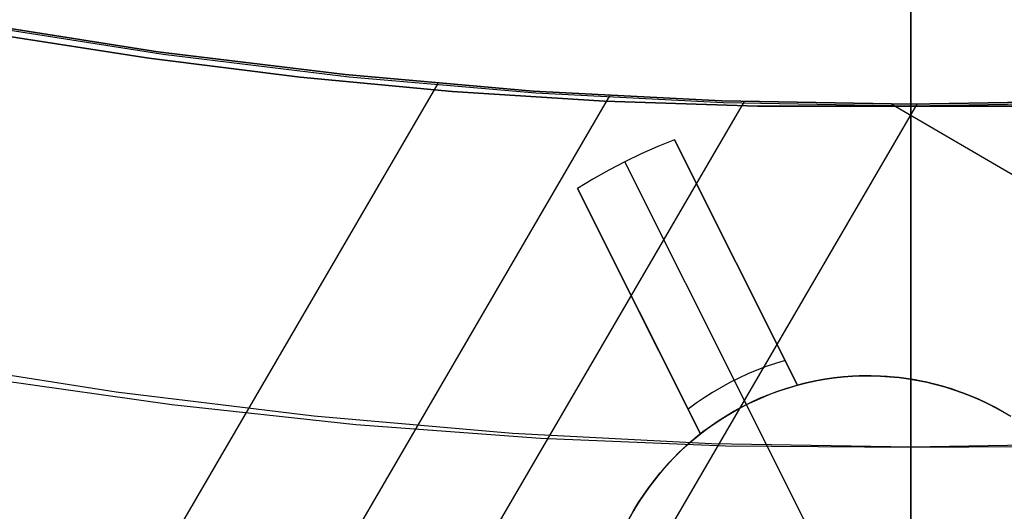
# Model space of a CAD drawing. Header units: millimetres. Extents: x 10802 to 11966, y -167 to 850.
# Tile 38 of 182: x 11374.37 to 11383.43, y 429.11 to 433.63. Entities that reach past the tile are written whole.
import ezdxf

# ---------------------------------------------------------------- set-up
doc = ezdxf.new("R2010")
doc.units = ezdxf.units.MM
doc.layers.add('1', color=7, linetype='Continuous')
doc.layers.add('color', color=7, linetype='Continuous')

msp = doc.modelspace()

# ---------------------------------------------------------------- linework, layer by layer
at = {"layer": '1', "color": 250, "true_color": 0x111111}
for p, q in [((11382.5698, 414.854, 45.7922), (11382.5698, 455.6956, 45.7922)), ((11382.5698, 434.3062, 229.1521), (11382.5698, 433.2844, 229.8147)), ((11382.5698, 433.776, 228.3042), (11382.5698, 432.7249, 228.9858)), ((11382.5698, 433.6524, 88.1643), (11382.5698, 433.5827, 88.0871)), ((11382.5698, 433.5827, 88.0871), (11382.5698, 433.5157, 88.0075)), ((11375.6853, 433.3086, 75.1615), (11373.9795, 433.5757, 75.1615)), ((11382.5698, 433.5157, 88.0075), (11382.5698, 433.4514, 87.9257)), ((11374.1666, 433.4881, 64.2379), (11375.5534, 433.2732, 64.2379)), ((11375.5534, 433.2732, 86.0852), (11374.1666, 433.4881, 86.0852)), ((11382.5698, 433.4514, 87.9257), (11382.5698, 433.39, 87.8418)), ((11382.5698, 433.39, 87.8418), (11382.5698, 433.3315, 87.7558)), ((11382.5698, 433.3315, 87.7558), (11382.5698, 433.2759, 87.6679)), ((11375.5534, 433.2732, 64.2379), (11376.9469, 433.0997, 64.2379)), ((11376.9469, 433.0997, 86.0852), (11375.5534, 433.2732, 86.0852)), ((11377.3992, 433.1005, 75.1615), (11375.6853, 433.3086, 75.1615)), ((11382.5698, 433.2844, 229.8147), (11382.5698, 432.2862, 230.5124)), ((11382.5698, 433.2759, 87.6679), (11382.5698, 433.2234, 87.5781)), ((11382.5698, 433.2234, 87.5781), (11382.5698, 433.174, 87.4866)), ((11382.5698, 433.174, 87.4866), (11382.5698, 433.1277, 87.3934)), ((11382.5698, 433.1277, 87.3934), (11382.5698, 433.0846, 87.2987)), ((11376.9469, 433.0997, 64.2379), (11378.3462, 432.9683, 64.2379)), ((11378.3462, 432.9683, 86.0852), (11376.9469, 433.0997, 86.0852)), ((11379.1193, 432.9516, 75.1615), (11377.3992, 433.1005, 75.1615)), ((11382.5698, 433.0846, 87.2987), (11382.5698, 433.0448, 87.2026)), ((11382.5698, 433.0448, 87.2026), (11382.5698, 433.0083, 87.1052)), ((11378.3462, 432.9683, 64.2379), (11379.7504, 432.8796, 64.2379)), ((11379.7504, 432.8796, 86.0852), (11378.3462, 432.9683, 86.0852)), ((11380.8435, 432.8623, 75.1615), (11379.1193, 432.9516, 75.1615)), ((11382.5698, 433.0083, 87.1052), (11382.5698, 432.9752, 87.0066)), ((11382.5698, 432.9752, 87.0066), (11382.5698, 432.9454, 86.907)), ((11379.7504, 432.8796, 64.2379), (11381.1586, 432.8341, 64.2379)), ((11381.1586, 432.8341, 86.0852), (11379.7504, 432.8796, 86.0852)), ((11382.5698, 432.8325, 75.1615), (11380.8435, 432.8623, 75.1615)), ((11382.5698, 432.9454, 86.907), (11382.5698, 432.9191, 86.8064)), ((11382.5698, 432.9191, 86.8064), (11382.5698, 432.8962, 86.7049)), ((11382.5698, 432.8962, 86.7049), (11382.5698, 432.8767, 86.6027)), ((11382.5698, 432.8767, 86.6027), (11382.5698, 432.8608, 86.4999)), ((11384.2961, 432.8623, 75.1615), (11382.5698, 432.8325, 75.1615)), ((11382.5698, 432.8608, 86.4999), (11382.5698, 432.8484, 86.3967)), ((11381.1586, 432.8341, 64.2379), (11382.5698, 432.8325, 64.2379)), ((11382.5698, 432.8325, 86.0852), (11381.1586, 432.8341, 86.0852)), ((11382.5698, 432.8484, 86.3967), (11382.5698, 432.8396, 86.293)), ((11382.5698, 432.8396, 86.293), (11382.5698, 432.8342, 86.1891)), ((11382.5698, 432.8342, 86.1891), (11382.5698, 432.8325, 86.0852)), ((11382.5698, 432.8325, 64.2379), (11383.9811, 432.8341, 64.2379)), ((11383.9811, 432.8341, 86.0852), (11382.5698, 432.8325, 86.0852)), ((11382.5698, 432.8306, 64.1307), (11382.5698, 432.8325, 64.2379)), ((11382.5698, 432.8325, 86.0852), (11382.5698, 432.8325, 64.2379)), ((11382.5698, 432.8251, 64.0237), (11382.5698, 432.8306, 64.1307)), ((11382.5698, 432.816, 63.917), (11382.5698, 432.8251, 64.0237)), ((11382.5698, 432.8032, 63.8106), (11382.5698, 432.816, 63.917)), ((11382.5698, 432.7868, 63.7047), (11382.5698, 432.8032, 63.8106)), ((11382.5698, 432.7668, 63.5995), (11382.5698, 432.7868, 63.7047)), ((11382.5698, 432.7432, 63.4949), (11382.5698, 432.7668, 63.5995)), ((11382.5698, 432.7161, 63.3913), (11382.5698, 432.7432, 63.4949)), ((11382.5698, 432.7249, 228.9858), (11382.5698, 431.6982, 229.7035)), ((11382.5698, 432.6854, 63.2886), (11382.5698, 432.7161, 63.3913)), ((11382.5698, 432.6513, 63.1871), (11382.5698, 432.6854, 63.2886)), ((11382.5698, 432.6137, 63.0867), (11382.5698, 432.6513, 63.1871)), ((11382.5698, 432.5727, 62.9877), (11382.5698, 432.6137, 63.0867)), ((11382.5698, 432.5283, 62.8902), (11382.5698, 432.5727, 62.9877)), ((11382.5698, 432.4807, 62.7942), (11382.5698, 432.5283, 62.8902)), ((11382.5698, 432.4297, 62.7), (11382.5698, 432.4807, 62.7942)), ((11382.5698, 432.3756, 62.6075), (11382.5698, 432.4297, 62.7)), ((11382.5698, 432.3184, 62.5169), (11382.5698, 432.3756, 62.6075)), ((11382.5698, 432.2581, 62.4283), (11382.5698, 432.3184, 62.5169)), ((11382.5698, 432.2862, 230.5124), (11382.5698, 431.3129, 231.2445)), ((11382.5698, 432.1949, 62.3419), (11382.5698, 432.2581, 62.4283)), ((11382.5698, 432.1287, 62.2576), (11382.5698, 432.1949, 62.3419)), ((11382.5698, 432.0596, 62.1756), (11382.5698, 432.1287, 62.2576)), ((11382.5698, 431.9879, 62.0961), (11382.5698, 432.0596, 62.1756)), ((11382.5698, 431.9134, 62.0191), (11382.5698, 431.9879, 62.0961)), ((11382.5698, 431.8364, 61.9446), (11382.5698, 431.9134, 62.0191)), ((11382.5698, 431.7568, 61.8728), (11382.5698, 431.8364, 61.9446)), ((11382.5698, 431.6749, 61.8038), (11382.5698, 431.7568, 61.8728)), ((11382.5698, 431.6982, 229.7035), (11382.5698, 430.6971, 230.4566)), ((11382.5698, 431.5906, 61.7376), (11382.5698, 431.6749, 61.8038)), ((11382.5698, 431.5041, 61.6743), (11382.5698, 431.5906, 61.7376)), ((11382.5698, 431.4156, 61.614), (11382.5698, 431.5041, 61.6743)), ((11382.5698, 431.325, 61.5568), (11382.5698, 431.4156, 61.614)), ((11382.5698, 431.2325, 61.5027), (11382.5698, 431.325, 61.5568)), ((11382.5698, 431.3129, 231.2445), (11382.5698, 430.3657, 232.01)), ((11382.5698, 431.1382, 61.4518), (11382.5698, 431.2325, 61.5027)), ((11382.5698, 431.0423, 61.4041), (11382.5698, 431.1382, 61.4518)), ((11382.5698, 430.9447, 61.3598), (11382.5698, 431.0423, 61.4041)), ((11382.5698, 430.8457, 61.3188), (11382.5698, 430.9447, 61.3598)), ((11382.5698, 430.7454, 61.2812), (11382.5698, 430.8457, 61.3188)), ((11382.5698, 430.6438, 61.247), (11382.5698, 430.7454, 61.2812)), ((11382.5698, 430.6971, 230.4566), (11382.5698, 429.7228, 231.244)), ((11382.5698, 430.5412, 61.2164), (11382.5698, 430.6438, 61.247)), ((11382.5698, 430.4375, 61.1892), (11382.5698, 430.5412, 61.2164)), ((11375.2533, 430.2006, 61.1), (11373.4406, 430.4845, 61.1)), ((11382.5698, 430.333, 61.1656), (11382.5698, 430.4375, 61.1892)), ((11374.0779, 430.3273, 61.1), (11375.766, 430.0876, 61.1)), ((11382.5698, 430.3657, 232.01), (11382.5698, 429.4457, 232.808)), ((11382.5698, 430.2277, 61.1456), (11382.5698, 430.333, 61.1656)), ((11382.5698, 430.1219, 61.1292), (11382.5698, 430.2277, 61.1456)), ((11377.0748, 429.9794, 61.1), (11375.2533, 430.2006, 61.1)), ((11375.766, 430.0876, 61.1), (11377.4611, 429.9043, 61.1)), ((11382.5698, 430.0155, 61.1165), (11382.5698, 430.1219, 61.1292)), ((11378.9028, 429.8212, 61.1), (11377.0748, 429.9794, 61.1)), ((11382.5698, 429.9087, 61.1073), (11382.5698, 430.0155, 61.1165)), ((11377.4611, 429.9043, 61.1), (11379.1614, 429.7776, 61.1)), ((11382.5698, 429.8017, 61.1018), (11382.5698, 429.9087, 61.1073)), ((11380.7352, 429.7263, 61.1), (11378.9028, 429.8212, 61.1)), ((11379.1614, 429.7776, 61.1), (11380.8649, 429.7077, 61.1)), ((11382.5698, 429.6946, 61.1), (11382.5698, 429.8017, 61.1018)), ((11382.5698, 429.6946, 61.1), (11380.7352, 429.7263, 61.1)), ((11380.8649, 429.7077, 61.1), (11382.5698, 429.6946, 61.1)), ((11384.4044, 429.7263, 61.1), (11382.5698, 429.6946, 61.1)), ((11382.5698, 429.7228, 231.244), (11382.5698, 428.7765, 232.0648)), ((11382.5698, 429.6946, 61.1), (11384.2748, 429.7077, 61.1)), ((11382.5698, 417.7798, 61.1), (11382.5698, 429.6946, 61.1)), ((11382.5698, 429.4457, 232.808), (11382.5698, 428.554, 233.6375))]:
    msp.add_line(p, q, dxfattribs=at)
at = {"layer": '1', "color": 29, "true_color": 0x4d342b}
for p, q in [((11373.9213, 433.6048, 34.4621), (11375.6377, 433.334, 34.4621)), ((11373.9213, 433.6048, 42.4621), (11375.6377, 433.334, 42.4621)), ((11373.9213, 433.6048, 70.5621), (11375.6377, 433.334, 70.5621)), ((11373.9213, 433.6048, 76.062), (11375.6377, 433.334, 76.062)), ((11375.6377, 433.334, 38.4621), (11373.9213, 433.6048, 38.4621)), ((11375.6377, 433.334, 73.3121), (11373.9213, 433.6048, 73.3121)), ((11375.6377, 433.334, 34.4621), (11377.3625, 433.123, 34.4621)), ((11375.6377, 433.334, 42.4621), (11377.3625, 433.123, 42.4621)), ((11375.6377, 433.334, 70.5621), (11377.3625, 433.123, 70.5621)), ((11375.6377, 433.334, 76.062), (11377.3625, 433.123, 76.062)), ((11377.3625, 433.123, 38.4621), (11375.6377, 433.334, 38.4621)), ((11377.3625, 433.123, 73.3121), (11375.6377, 433.334, 73.3121)), ((11378.2153, 433.0411, 70.5621), (11373.0101, 424.1192, 70.5621)), ((11377.3625, 433.123, 34.4621), (11379.0935, 432.9721, 34.4621)), ((11377.3625, 433.123, 42.4621), (11379.0935, 432.9721, 42.4621)), ((11377.3625, 433.123, 70.5621), (11379.0935, 432.9721, 70.5621)), ((11377.3625, 433.123, 76.062), (11379.0935, 432.9721, 76.062)), ((11379.0935, 432.9721, 38.4621), (11377.3625, 433.123, 38.4621)), ((11379.0935, 432.9721, 73.3121), (11377.3625, 433.123, 73.3121)), ((11379.0935, 432.9721, 34.4621), (11380.8288, 432.8814, 34.4621)), ((11379.0935, 432.9721, 42.4621), (11380.8288, 432.8814, 42.4621)), ((11379.0935, 432.9721, 70.5621), (11380.8288, 432.8814, 70.5621)), ((11379.0935, 432.9721, 76.062), (11380.8288, 432.8814, 76.062)), ((11380.8288, 432.8814, 38.4621), (11379.0935, 432.9721, 38.4621)), ((11380.8288, 432.8814, 73.3121), (11379.0935, 432.9721, 73.3121)), ((11381.035, 432.8746, 42.4621), (11370.2807, 414.4413, 42.4621)), ((11379.7973, 432.928, 76.062), (11371.4669, 418.6492, 76.062)), ((11380.8288, 432.8814, 34.4621), (11382.5662, 432.8511, 34.4621)), ((11380.8288, 432.8814, 42.4621), (11382.5662, 432.8511, 42.4621)), ((11380.8288, 432.8814, 70.5621), (11382.5662, 432.8511, 70.5621)), ((11380.8288, 432.8814, 76.062), (11382.5662, 432.8511, 76.062)), ((11382.5662, 432.8511, 38.4621), (11380.8288, 432.8814, 38.4621)), ((11382.5662, 432.8511, 73.3121), (11380.8288, 432.8814, 73.3121)), ((11382.5662, 432.8511, 34.4621), (11384.3035, 432.8812, 34.4621)), ((11382.5662, 432.8511, 42.4621), (11384.3035, 432.8812, 42.4621)), ((11382.5662, 432.8511, 70.5621), (11384.3035, 432.8812, 70.5621)), ((11382.5662, 432.8511, 76.062), (11384.3035, 432.8812, 76.062)), ((11384.3035, 432.8812, 38.4621), (11382.5662, 432.8511, 38.4621)), ((11384.3035, 432.8812, 73.3121), (11382.5662, 432.8511, 73.3121)), ((11382.6255, 432.8511, 34.4621), (11368.7829, 409.1243, 34.4621)), ((11382.3948, 432.8514, 34.4621), (11413.6765, 414.6012, 34.4621))]:
    msp.add_line(p, q, dxfattribs=at)
at = {"layer": 'color'}
msp.add_line((11382.5698, 555.8462, 34.4621), (11382.5698, 409.8461, 34.4621), dxfattribs=at)
at = {"layer": 'color', "color": 254, "true_color": 0xcad1ee}
for p, q in [((11380.3954, 432.5233, 19.1621), (11380.2404, 432.4612, 19.1621)), ((11380.3954, 432.5233, 17.6621), (11380.2404, 432.4612, 17.6621)), ((11380.3954, 432.5233, 18.4121), (11380.2404, 432.4612, 18.4121)), ((11381.5269, 430.2655, 19.1621), (11380.3954, 432.5233, 19.1621)), ((11380.3954, 432.5233, 19.1621), (11380.3954, 432.5233, 17.6621)), ((11380.3954, 432.5233, 17.6621), (11381.5269, 430.2655, 13.332)), ((11380.2404, 432.4612, 19.1621), (11380.0876, 432.394, 19.1621)), ((11380.2404, 432.4612, 17.6621), (11380.0876, 432.394, 17.6621)), ((11380.2404, 432.4612, 18.4121), (11380.0876, 432.394, 18.4121)), ((11379.9372, 432.3217, 19.1621), (11379.7892, 432.2444, 19.1621)), ((11379.9372, 432.3217, 17.6621), (11379.7892, 432.2444, 17.6621)), ((11379.9372, 432.3217, 18.4121), (11379.7892, 432.2444, 18.4121)), ((11380.0876, 432.394, 19.1621), (11379.9372, 432.3217, 19.1621)), ((11380.0876, 432.394, 17.6621), (11379.9372, 432.3217, 17.6621)), ((11380.0876, 432.394, 18.4121), (11379.9372, 432.3217, 18.4121)), ((11379.9372, 432.3217, 17.6621), (11379.9372, 432.3217, 19.1621)), ((11381.0573, 430.0867, 13.332), (11379.9372, 432.3217, 17.6621)), ((11379.7892, 432.2444, 19.1621), (11379.6439, 432.1623, 19.1621)), ((11379.7892, 432.2444, 17.6621), (11379.6439, 432.1623, 17.6621)), ((11379.7892, 432.2444, 18.4121), (11379.6439, 432.1623, 18.4121)), ((11379.6439, 432.1623, 19.1621), (11379.5014, 432.0753, 19.1621)), ((11379.6439, 432.1623, 17.6621), (11379.5014, 432.0753, 17.6621)), ((11379.6439, 432.1623, 18.4121), (11379.5014, 432.0753, 18.4121)), ((11379.5014, 432.0753, 19.1621), (11380.6329, 429.8175, 19.1621)), ((11380.6329, 429.8175, 13.332), (11379.5014, 432.0753, 17.6621)), ((11379.5014, 432.0753, 17.6621), (11379.5014, 432.0753, 19.1621)), ((11381.5269, 430.2655, 16.247), (11380.7635, 431.7889, 16.247)), ((11380.6329, 429.8175, 16.247), (11379.8695, 431.3408, 16.247)), ((11380.9611, 431.3944, 15.4887), (11380.9611, 431.3944, 19.1621)), ((11380.0671, 430.9464, 19.1621), (11380.0671, 430.9464, 15.4887)), ((11381.239, 430.4366, 13.7651), (11381.1536, 430.404, 13.7651)), ((11381.3254, 430.4664, 13.7651), (11381.239, 430.4366, 13.7651)), ((11381.4128, 430.4933, 13.7651), (11381.3254, 430.4664, 13.7651)), ((11380.9863, 430.3304, 13.7651), (11380.9046, 430.2894, 13.7651)), ((11381.0693, 430.3686, 13.7651), (11380.9863, 430.3304, 13.7651)), ((11381.1536, 430.404, 13.7651), (11381.0693, 430.3686, 13.7651)), ((11381.6942, 430.3045, 19.1621), (11381.7787, 430.3197, 19.1621)), ((11381.7787, 430.3197, 14.9121), (11381.6942, 430.3045, 14.9121)), ((11381.8369, 430.3284, 10.6621), (11381.7516, 430.3151, 10.6621)), ((11381.7787, 430.3197, 19.1621), (11381.8637, 430.3319, 19.1621)), ((11381.8637, 430.3319, 14.9121), (11381.7787, 430.3197, 14.9121)), ((11381.9226, 430.3386, 10.6621), (11381.8369, 430.3284, 10.6621)), ((11381.8637, 430.3319, 19.1621), (11381.9491, 430.3412, 19.1621)), ((11381.9491, 430.3412, 14.9121), (11381.8637, 430.3319, 14.9121)), ((11382.0086, 430.346, 10.6621), (11381.9226, 430.3386, 10.6621)), ((11381.9491, 430.3412, 19.1621), (11382.0347, 430.3476, 19.1621)), ((11382.0347, 430.3476, 14.9121), (11381.9491, 430.3412, 14.9121)), ((11382.0948, 430.3503, 10.6621), (11382.0086, 430.346, 10.6621)), ((11382.0347, 430.3476, 19.1621), (11382.1206, 430.351, 19.1621)), ((11382.1206, 430.351, 14.9121), (11382.0347, 430.3476, 14.9121)), ((11382.1811, 430.3517, 10.6621), (11382.0948, 430.3503, 10.6621)), ((11382.1206, 430.351, 19.1621), (11382.2064, 430.3515, 19.1621)), ((11382.2064, 430.3515, 14.9121), (11382.1206, 430.351, 14.9121)), ((11382.2674, 430.35, 10.6621), (11382.1811, 430.3517, 10.6621)), ((11382.2064, 430.3515, 19.1621), (11382.2923, 430.349, 19.1621)), ((11382.2923, 430.349, 14.9121), (11382.2064, 430.3515, 14.9121)), ((11382.3536, 430.3454, 10.6621), (11382.2674, 430.35, 10.6621)), ((11382.2923, 430.349, 19.1621), (11382.378, 430.3436, 19.1621)), ((11382.378, 430.3436, 14.9121), (11382.2923, 430.349, 14.9121)), ((11382.4395, 430.3379, 10.6621), (11382.3536, 430.3454, 10.6621)), ((11382.378, 430.3436, 19.1621), (11382.4635, 430.3352, 19.1621)), ((11382.4635, 430.3352, 14.9121), (11382.378, 430.3436, 14.9121)), ((11382.5252, 430.3273, 10.6621), (11382.4395, 430.3379, 10.6621)), ((11382.4635, 430.3352, 19.1621), (11382.5486, 430.3239, 19.1621)), ((11382.5486, 430.3239, 14.9121), (11382.4635, 430.3352, 14.9121)), ((11382.6104, 430.3139, 10.6621), (11382.5252, 430.3273, 10.6621)), ((11382.5486, 430.3239, 19.1621), (11382.6333, 430.3097, 19.1621)), ((11382.6333, 430.3097, 14.9121), (11382.5486, 430.3239, 14.9121)), ((11380.8242, 430.2457, 13.7651), (11380.7454, 430.1995, 13.7651)), ((11380.9046, 430.2894, 13.7651), (11380.8242, 430.2457, 13.7651)), ((11381.4166, 430.2331, 10.6621), (11381.3348, 430.2054, 10.6621)), ((11381.3665, 430.2165, 13.332), (11381.4463, 430.2424, 13.332)), ((11381.4992, 430.2579, 10.6621), (11381.4166, 430.2331, 10.6621)), ((11381.4463, 430.2424, 13.332), (11381.5269, 430.2655, 13.332)), ((11381.5827, 430.2799, 10.6621), (11381.4992, 430.2579, 10.6621)), ((11381.5269, 430.2655, 19.1621), (11381.6102, 430.2865, 19.1621)), ((11381.6102, 430.2865, 14.9121), (11381.5269, 430.2655, 14.9121)), ((11381.5269, 430.2655, 13.332), (11381.5269, 430.2655, 19.1621)), ((11381.6669, 430.299, 10.6621), (11381.5827, 430.2799, 10.6621)), ((11381.6102, 430.2865, 19.1621), (11381.6942, 430.3045, 19.1621)), ((11381.6942, 430.3045, 14.9121), (11381.6102, 430.2865, 14.9121)), ((11381.7516, 430.3151, 10.6621), (11381.6669, 430.299, 10.6621)), ((11382.6952, 430.2975, 10.6621), (11382.6104, 430.3139, 10.6621)), ((11382.6333, 430.3097, 19.1621), (11382.7175, 430.2926, 19.1621)), ((11382.7175, 430.2926, 14.9121), (11382.6333, 430.3097, 14.9121)), ((11382.7793, 430.2781, 10.6621), (11382.6952, 430.2975, 10.6621)), ((11382.7175, 430.2926, 19.1621), (11382.801, 430.2726, 19.1621)), ((11382.801, 430.2726, 14.9121), (11382.7175, 430.2926, 14.9121)), ((11382.8627, 430.2559, 10.6621), (11382.7793, 430.2781, 10.6621)), ((11382.801, 430.2726, 19.1621), (11382.8838, 430.2498, 19.1621)), ((11382.8838, 430.2498, 14.9121), (11382.801, 430.2726, 14.9121)), ((11382.9452, 430.2308, 10.6621), (11382.8627, 430.2559, 10.6621)), ((11382.8838, 430.2498, 19.1621), (11382.9657, 430.2241, 19.1621)), ((11382.9657, 430.2241, 14.9121), (11382.8838, 430.2498, 14.9121)), ((11383.0269, 430.2029, 10.6621), (11382.9452, 430.2308, 10.6621)), ((11380.6682, 430.1506, 13.7651), (11380.5926, 430.0991, 13.7651)), ((11380.7454, 430.1995, 13.7651), (11380.6682, 430.1506, 13.7651)), ((11381.1745, 430.1417, 10.6621), (11381.096, 430.1057, 10.6621)), ((11381.1329, 430.123, 13.332), (11381.2097, 430.1568, 13.332)), ((11381.2541, 430.1749, 10.6621), (11381.1745, 430.1417, 10.6621)), ((11381.2097, 430.1568, 13.332), (11381.2876, 430.1879, 13.332)), ((11381.3348, 430.2054, 10.6621), (11381.2541, 430.1749, 10.6621)), ((11381.2876, 430.1879, 13.332), (11381.3665, 430.2165, 13.332)), ((11382.9657, 430.2241, 19.1621), (11383.0468, 430.1956, 19.1621)), ((11383.0468, 430.1956, 14.9121), (11382.9657, 430.2241, 14.9121)), ((11383.1076, 430.1722, 10.6621), (11383.0269, 430.2029, 10.6621)), ((11383.0468, 430.1956, 19.1621), (11383.1268, 430.1644, 19.1621)), ((11383.1268, 430.1644, 14.9121), (11383.0468, 430.1956, 14.9121)), ((11383.1871, 430.1387, 10.6621), (11383.1076, 430.1722, 10.6621)), ((11383.1268, 430.1644, 19.1621), (11383.2057, 430.1304, 19.1621)), ((11383.2057, 430.1304, 14.9121), (11383.1268, 430.1644, 14.9121)), ((11383.2654, 430.1025, 10.6621), (11383.1871, 430.1387, 10.6621)), ((11380.5926, 430.0991, 13.7651), (11380.5188, 430.0452, 13.7651)), ((11380.9099, 430.0065, 13.332), (11380.9829, 430.0478, 13.332)), ((11381.0189, 430.067, 10.6621), (11380.9431, 430.0257, 10.6621)), ((11380.9829, 430.0478, 13.332), (11381.0573, 430.0867, 13.332)), ((11381.096, 430.1057, 10.6621), (11381.0189, 430.067, 10.6621)), ((11381.0573, 430.0867, 13.332), (11381.1329, 430.123, 13.332)), ((11381.0573, 430.0867, 10.6621), (11381.0573, 430.0867, 13.332)), ((11381.6173, 428.9692, 10.6621), (11381.0573, 430.0867, 10.6621)), ((11383.2057, 430.1304, 19.1621), (11383.2833, 430.0937, 19.1621)), ((11383.2833, 430.0937, 14.9121), (11383.2057, 430.1304, 14.9121)), ((11383.3425, 430.0636, 10.6621), (11383.2654, 430.1025, 10.6621)), ((11383.2833, 430.0937, 19.1621), (11383.3597, 430.0544, 19.1621)), ((11383.3597, 430.0544, 14.9121), (11383.2833, 430.0937, 14.9121)), ((11383.4181, 430.022, 10.6621), (11383.3425, 430.0636, 10.6621)), ((11383.3597, 430.0544, 19.1621), (11383.4346, 430.0125, 19.1621)), ((11383.4346, 430.0125, 14.9121), (11383.3597, 430.0544, 14.9121)), ((11380.7682, 429.9167, 13.332), (11380.8383, 429.9628, 13.332)), ((11380.8688, 429.9818, 10.6621), (11380.796, 429.9354, 10.6621)), ((11380.8383, 429.9628, 13.332), (11380.9099, 430.0065, 13.332)), ((11380.9431, 430.0257, 10.6621), (11380.8688, 429.9818, 10.6621)), ((11383.4923, 429.9779, 10.6621), (11383.4181, 430.022, 10.6621)), ((11380.6329, 429.8175, 13.332), (11380.6997, 429.8682, 13.332)), ((11380.7249, 429.8865, 10.6621), (11380.6556, 429.8351, 10.6621)), ((11380.6997, 429.8682, 13.332), (11380.7682, 429.9167, 13.332)), ((11380.796, 429.9354, 10.6621), (11380.7249, 429.8865, 10.6621)), ((11380.588, 429.7814, 10.6621), (11380.5224, 429.7254, 10.6621)), ((11380.5663, 429.7633, 19.1621), (11380.6329, 429.8175, 19.1621)), ((11380.6329, 429.8175, 14.9121), (11380.5663, 429.7633, 14.9121)), ((11380.6556, 429.8351, 10.6621), (11380.588, 429.7814, 10.6621)), ((11380.6329, 429.8175, 19.1621), (11380.6329, 429.8175, 13.332)), ((11380.4388, 429.6482, 19.1621), (11380.5016, 429.7068, 19.1621)), ((11380.5016, 429.7068, 14.9121), (11380.4388, 429.6482, 14.9121)), ((11380.5224, 429.7254, 10.6621), (11380.4587, 429.6671, 10.6621)), ((11380.5016, 429.7068, 19.1621), (11380.5663, 429.7633, 19.1621)), ((11380.5663, 429.7633, 14.9121), (11380.5016, 429.7068, 14.9121)), ((11380.397, 429.6067, 10.6621), (11380.3375, 429.5442, 10.6621)), ((11380.3782, 429.5874, 19.1621), (11380.4388, 429.6482, 19.1621)), ((11380.4388, 429.6482, 14.9121), (11380.3782, 429.5874, 14.9121)), ((11380.4587, 429.6671, 10.6621), (11380.397, 429.6067, 10.6621)), ((11380.2632, 429.4598, 19.1621), (11380.3196, 429.5246, 19.1621)), ((11380.3196, 429.5246, 14.9121), (11380.2632, 429.4598, 14.9121)), ((11380.3375, 429.5442, 10.6621), (11380.2802, 429.4797, 10.6621)), ((11380.3196, 429.5246, 19.1621), (11380.3782, 429.5874, 19.1621)), ((11380.3782, 429.5874, 14.9121), (11380.3196, 429.5246, 14.9121)), ((11380.2251, 429.4133, 10.6621), (11380.1724, 429.345, 10.6621)), ((11380.2091, 429.3931, 19.1621), (11380.2632, 429.4598, 19.1621)), ((11380.2632, 429.4598, 14.9121), (11380.2091, 429.3931, 14.9121)), ((11380.2802, 429.4797, 10.6621), (11380.2251, 429.4133, 10.6621)), ((11380.1079, 429.2543, 19.1621), (11380.1573, 429.3246, 19.1621)), ((11380.1573, 429.3246, 14.9121), (11380.1079, 429.2543, 14.9121)), ((11380.1724, 429.345, 10.6621), (11380.122, 429.2749, 10.6621)), ((11380.1573, 429.3246, 19.1621), (11380.2091, 429.3931, 19.1621)), ((11380.2091, 429.3931, 14.9121), (11380.1573, 429.3246, 14.9121)), ((11380.061, 429.1824, 19.1621), (11380.1079, 429.2543, 19.1621)), ((11380.1079, 429.2543, 14.9121), (11380.061, 429.1824, 14.9121)), ((11380.122, 429.2749, 10.6621), (11380.0741, 429.2031, 10.6621)), ((11380.0165, 429.1089, 19.1621), (11380.061, 429.1824, 19.1621)), ((11380.061, 429.1824, 14.9121), (11380.0165, 429.1089, 14.9121)), ((11380.0741, 429.2031, 10.6621), (11380.0287, 429.1297, 10.6621)), ((11379.9746, 429.0339, 19.1621), (11380.0165, 429.1089, 19.1621)), ((11380.0165, 429.1089, 14.9121), (11379.9746, 429.0339, 14.9121)), ((11380.0287, 429.1297, 10.6621), (11379.9859, 429.0547, 10.6621))]:
    msp.add_line(p, q, dxfattribs=at)

doc.saveas('drawing.dxf')
